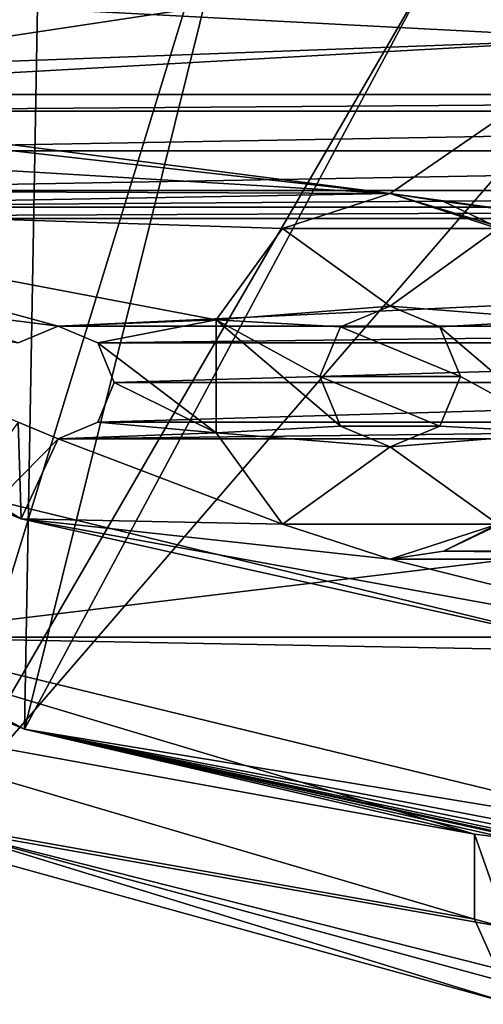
# Model space of a CAD drawing. Header units: millimetres. Extents: x -275 to 275, y -2132 to 836.
# Tile 10 of 83: x -13.58 to -5.35, y -1860.17 to -1842.66. Entities that reach past the tile are written whole.
import ezdxf

# ---------------------------------------------------------------- set-up
doc = ezdxf.new("R2010")
doc.units = ezdxf.units.MM
doc.header["$LTSCALE"] = 13.670324
for name, color, linetype in [('116', 7, 'CONTINUOUS'), ('117', 7, 'CONTINUOUS'), ('143', 7, 'CONTINUOUS'), ('144', 7, 'CONTINUOUS'), ('145', 7, 'CONTINUOUS'), ('146', 7, 'CONTINUOUS'), ('147', 7, 'CONTINUOUS'), ('148', 7, 'CONTINUOUS'), ('177', 7, 'CONTINUOUS'), ('183', 7, 'CONTINUOUS'), ('199', 7, 'CONTINUOUS'), ('201', 7, 'CONTINUOUS'), ('202', 7, 'CONTINUOUS'), ('210', 7, 'CONTINUOUS'), ('211', 7, 'CONTINUOUS'), ('36', 7, 'CONTINUOUS'), ('44', 7, 'CONTINUOUS'), ('45', 7, 'CONTINUOUS'), ('52', 7, 'CONTINUOUS'), ('56', 7, 'CONTINUOUS')]:
    doc.layers.add(name, color=color, linetype=linetype)

msp = doc.modelspace()

# ---------------------------------------------------------------- linework, layer by layer
at = {"layer": '116', "linetype": 'CONTINUOUS'}
for points in [[(-12.194, -1848.402, 72.068), (-12.901, -1848.109, 72.068), (-12.194, -1848.402, 70.068), (-12.194, -1848.402, 72.068)], [(-12.901, -1848.109, 72.068), (-12.901, -1848.109, 70.068), (-12.194, -1848.402, 70.068), (-12.901, -1848.109, 72.068)], [(-11.901, -1849.109, 72.068), (-12.194, -1848.402, 72.068), (-11.901, -1849.109, 70.068), (-11.901, -1849.109, 72.068)], [(-12.194, -1848.402, 72.068), (-12.194, -1848.402, 70.068), (-11.901, -1849.109, 70.068), (-12.194, -1848.402, 72.068)], [(-12.194, -1849.816, 72.068), (-11.901, -1849.109, 72.068), (-12.194, -1849.816, 70.068), (-12.194, -1849.816, 72.068)], [(-11.901, -1849.109, 72.068), (-11.901, -1849.109, 70.068), (-12.194, -1849.816, 70.068), (-11.901, -1849.109, 72.068)], [(-12.901, -1850.109, 72.068), (-12.194, -1849.816, 72.068), (-12.901, -1850.109, 70.068), (-12.901, -1850.109, 72.068)], [(-12.194, -1849.816, 72.068), (-12.194, -1849.816, 70.068), (-12.901, -1850.109, 70.068), (-12.194, -1849.816, 72.068)]]:
    msp.add_3dface(points, dxfattribs=at)
at = {"layer": '117', "linetype": 'CONTINUOUS'}
for points in [[(-12.901, -1848.109, 72.068), (-13.608, -1848.402, 72.068), (-12.901, -1848.109, 70.068), (-12.901, -1848.109, 72.068)], [(-12.901, -1848.109, 70.068), (-13.608, -1848.402, 72.068), (-13.608, -1848.402, 70.068), (-12.901, -1848.109, 70.068)], [(-13.608, -1849.816, 72.068), (-12.901, -1850.109, 72.068), (-13.608, -1849.816, 70.068), (-13.608, -1849.816, 72.068)], [(-12.901, -1850.109, 72.068), (-12.901, -1850.109, 70.068), (-13.608, -1849.816, 70.068), (-12.901, -1850.109, 72.068)]]:
    msp.add_3dface(points, dxfattribs=at)
at = {"layer": '143', "linetype": 'CONTINUOUS'}
for points in [[(-7, -1845.75, 70.068), (-6.055, -1845.891, 70.068), (-7, -1845.75, 62.068), (-7, -1845.75, 70.068)], [(-6.055, -1845.891, 70.068), (-5.191, -1846.3, 70.068), (-7, -1845.75, 62.068), (-6.055, -1845.891, 70.068)], [(-5.191, -1846.3, 70.068), (-5.191, -1846.3, 64.168), (-7, -1845.75, 62.068), (-5.191, -1846.3, 70.068)], [(-7, -1845.75, 62.068), (-5.191, -1846.3, 64.168), (-5.09, -1846.371, 62.068), (-7, -1845.75, 62.068)], [(-6.055, -1852.109, 70.068), (-7, -1852.25, 70.068), (-5.09, -1851.629, 62.068), (-6.055, -1852.109, 70.068)], [(-7, -1852.25, 70.068), (-7, -1852.25, 62.068), (-5.09, -1851.629, 62.068), (-7, -1852.25, 70.068)], [(-5.191, -1851.7, 64.168), (-6.055, -1852.109, 70.068), (-5.09, -1851.629, 62.068), (-5.191, -1851.7, 64.168)], [(-5.191, -1851.7, 70.068), (-6.055, -1852.109, 70.068), (-5.191, -1851.7, 64.168), (-5.191, -1851.7, 70.068)]]:
    msp.add_3dface(points, dxfattribs=at)
at = {"layer": '144', "linetype": 'CONTINUOUS'}
for points in [[(-7, -1845.75, 62.068), (-5.09, -1846.371, 62.068), (-8.91, -1846.371, 62.068), (-7, -1845.75, 62.068)], [(-10.091, -1847.996, 62.068), (-8.91, -1846.371, 62.068), (-7, -1847.75, 62.068), (-10.091, -1847.996, 62.068)], [(-8.91, -1846.371, 62.068), (-5.09, -1846.371, 62.068), (-7, -1847.75, 62.068), (-8.91, -1846.371, 62.068)], [(-5.09, -1846.371, 62.068), (-3.909, -1847.996, 62.068), (-7, -1847.75, 62.068), (-5.09, -1846.371, 62.068)], [(-10.091, -1847.996, 62.068), (-7, -1847.75, 62.068), (-7.884, -1848.116, 62.068), (-10.091, -1847.996, 62.068)], [(-7, -1847.75, 62.068), (-3.909, -1847.996, 62.068), (-6.116, -1848.116, 62.068), (-7, -1847.75, 62.068)], [(-10.091, -1850.004, 62.068), (-10.091, -1847.996, 62.068), (-7.884, -1849.884, 62.068), (-10.091, -1850.004, 62.068)], [(-7.884, -1849.884, 62.068), (-10.091, -1847.996, 62.068), (-8.25, -1849, 62.068), (-7.884, -1849.884, 62.068)], [(-8.25, -1849, 62.068), (-10.091, -1847.996, 62.068), (-7.884, -1848.116, 62.068), (-8.25, -1849, 62.068)], [(-3.909, -1847.996, 62.068), (-3.909, -1850.004, 62.068), (-6.116, -1848.116, 62.068), (-3.909, -1847.996, 62.068)], [(-6.116, -1848.116, 62.068), (-3.909, -1850.004, 62.068), (-5.75, -1849, 62.068), (-6.116, -1848.116, 62.068)], [(-5.75, -1849, 62.068), (-3.909, -1850.004, 62.068), (-6.116, -1849.884, 62.068), (-5.75, -1849, 62.068)], [(-7, -1850.25, 62.068), (-10.091, -1850.004, 62.068), (-7.884, -1849.884, 62.068), (-7, -1850.25, 62.068)], [(-8.91, -1851.629, 62.068), (-10.091, -1850.004, 62.068), (-7, -1850.25, 62.068), (-8.91, -1851.629, 62.068)], [(-6.116, -1849.884, 62.068), (-3.909, -1850.004, 62.068), (-7, -1850.25, 62.068), (-6.116, -1849.884, 62.068)], [(-3.909, -1850.004, 62.068), (-5.09, -1851.629, 62.068), (-7, -1850.25, 62.068), (-3.909, -1850.004, 62.068)], [(-5.09, -1851.629, 62.068), (-8.91, -1851.629, 62.068), (-7, -1850.25, 62.068), (-5.09, -1851.629, 62.068)], [(-5.09, -1851.629, 62.068), (-7, -1852.25, 62.068), (-8.91, -1851.629, 62.068), (-5.09, -1851.629, 62.068)]]:
    msp.add_3dface(points, dxfattribs=at)
at = {"layer": '145', "linetype": 'CONTINUOUS'}
for points in [[(-8.91, -1846.371, 70.068), (-7, -1845.75, 70.068), (-8.91, -1846.371, 62.068), (-8.91, -1846.371, 70.068)], [(-7, -1845.75, 70.068), (-7, -1845.75, 62.068), (-8.91, -1846.371, 62.068), (-7, -1845.75, 70.068)], [(-10.091, -1847.996, 70.068), (-8.91, -1846.371, 70.068), (-10.091, -1847.996, 62.068), (-10.091, -1847.996, 70.068)], [(-8.91, -1846.371, 70.068), (-8.91, -1846.371, 62.068), (-10.091, -1847.996, 62.068), (-8.91, -1846.371, 70.068)], [(-10.091, -1850.004, 70.068), (-10.091, -1847.996, 70.068), (-10.091, -1850.004, 62.068), (-10.091, -1850.004, 70.068)], [(-10.091, -1847.996, 70.068), (-10.091, -1847.996, 62.068), (-10.091, -1850.004, 62.068), (-10.091, -1847.996, 70.068)], [(-8.91, -1851.629, 70.068), (-10.091, -1850.004, 70.068), (-8.91, -1851.629, 62.068), (-8.91, -1851.629, 70.068)], [(-10.091, -1850.004, 70.068), (-10.091, -1850.004, 62.068), (-8.91, -1851.629, 62.068), (-10.091, -1850.004, 70.068)], [(-7, -1852.25, 70.068), (-8.91, -1851.629, 70.068), (-7, -1852.25, 62.068), (-7, -1852.25, 70.068)], [(-7, -1852.25, 62.068), (-8.91, -1851.629, 70.068), (-8.91, -1851.629, 62.068), (-7, -1852.25, 62.068)]]:
    msp.add_3dface(points, dxfattribs=at)
at = {"layer": '146', "linetype": 'CONTINUOUS'}
for points in [[(-7, -1847.75, 62.068), (-6.116, -1848.116, 62.068), (-7, -1847.75, 70.068), (-7, -1847.75, 62.068)], [(-7, -1847.75, 70.068), (-6.116, -1848.116, 62.068), (-6.116, -1848.116, 70.068), (-7, -1847.75, 70.068)], [(-6.116, -1848.116, 62.068), (-5.75, -1849, 62.068), (-6.116, -1848.116, 70.068), (-6.116, -1848.116, 62.068)], [(-6.116, -1848.116, 70.068), (-5.75, -1849, 62.068), (-5.75, -1849, 70.068), (-6.116, -1848.116, 70.068)], [(-5.75, -1849, 62.068), (-6.116, -1849.884, 62.068), (-5.75, -1849, 70.068), (-5.75, -1849, 62.068)], [(-5.75, -1849, 70.068), (-6.116, -1849.884, 62.068), (-6.116, -1849.884, 70.068), (-5.75, -1849, 70.068)], [(-6.116, -1849.884, 62.068), (-7, -1850.25, 62.068), (-6.116, -1849.884, 70.068), (-6.116, -1849.884, 62.068)], [(-6.116, -1849.884, 70.068), (-7, -1850.25, 62.068), (-7, -1850.25, 70.068), (-6.116, -1849.884, 70.068)]]:
    msp.add_3dface(points, dxfattribs=at)
at = {"layer": '147', "linetype": 'CONTINUOUS'}
for points in [[(-7.884, -1848.116, 62.068), (-7, -1847.75, 62.068), (-7.884, -1848.116, 70.068), (-7.884, -1848.116, 62.068)], [(-7, -1847.75, 62.068), (-7, -1847.75, 70.068), (-7.884, -1848.116, 70.068), (-7, -1847.75, 62.068)], [(-8.25, -1849, 62.068), (-7.884, -1848.116, 62.068), (-8.25, -1849, 70.068), (-8.25, -1849, 62.068)], [(-8.25, -1849, 70.068), (-7.884, -1848.116, 62.068), (-7.884, -1848.116, 70.068), (-8.25, -1849, 70.068)], [(-7.884, -1849.884, 62.068), (-8.25, -1849, 62.068), (-7.884, -1849.884, 70.068), (-7.884, -1849.884, 62.068)], [(-7.884, -1849.884, 70.068), (-8.25, -1849, 62.068), (-8.25, -1849, 70.068), (-7.884, -1849.884, 70.068)], [(-7, -1850.25, 62.068), (-7.884, -1849.884, 62.068), (-7, -1850.25, 70.068), (-7, -1850.25, 62.068)], [(-7, -1850.25, 70.068), (-7.884, -1849.884, 62.068), (-7.884, -1849.884, 70.068), (-7, -1850.25, 70.068)]]:
    msp.add_3dface(points, dxfattribs=at)
at = {"layer": '148', "linetype": 'CONTINUOUS'}
for points in [[(-7, -1847.75, 70.068), (-6.116, -1848.116, 70.068), (-7.884, -1848.116, 70.068), (-7, -1847.75, 70.068)], [(-5.75, -1849, 70.068), (-8.25, -1849, 70.068), (-7.884, -1848.116, 70.068), (-5.75, -1849, 70.068)], [(-6.116, -1848.116, 70.068), (-5.75, -1849, 70.068), (-7.884, -1848.116, 70.068), (-6.116, -1848.116, 70.068)], [(-5.75, -1849, 70.068), (-6.116, -1849.884, 70.068), (-8.25, -1849, 70.068), (-5.75, -1849, 70.068)], [(-6.116, -1849.884, 70.068), (-7.884, -1849.884, 70.068), (-8.25, -1849, 70.068), (-6.116, -1849.884, 70.068)], [(-6.116, -1849.884, 70.068), (-7, -1850.25, 70.068), (-7.884, -1849.884, 70.068), (-6.116, -1849.884, 70.068)]]:
    msp.add_3dface(points, dxfattribs=at)
at = {"layer": '177', "linetype": 'CONTINUOUS'}
for points in [[(-13.495, -1855.273, 57.773), (-13.136, -1835.16, 53.368), (-25.559, -1848.828, 57.773), (-13.495, -1855.273, 57.773)], [(-25.559, -1848.828, 57.773), (-13.136, -1835.16, 53.368), (-21.492, -1841.706, 55.827), (-25.559, -1848.828, 57.773)], [(-9.048, -1837.345, 53.368), (-13.136, -1835.16, 53.368), (-13.495, -1855.273, 57.773), (-9.048, -1837.345, 53.368)], [(-4.613, -1838.691, 53.368), (-9.048, -1837.345, 53.368), (-13.495, -1855.273, 57.773), (-4.613, -1838.691, 53.368)], [(0, -1857.5, 57.773), (-4.613, -1838.691, 53.368), (-13.495, -1855.273, 57.773), (0, -1857.5, 57.773)]]:
    msp.add_3dface(points, dxfattribs=at)
at = {"layer": '183', "linetype": 'CONTINUOUS'}
for points in [[(-13.495, -1855.273, 57.773), (-25.559, -1848.828, 57.773), (-18.314, -1853.297, 71.068), (-13.495, -1855.273, 57.773)], [(-5.5, -1857.138, 71.068), (-13.495, -1855.273, 57.773), (-18.314, -1853.297, 71.068), (-5.5, -1857.138, 71.068)], [(0, -1857.5, 57.773), (-13.495, -1855.273, 57.773), (0, -1857.5, 59.068), (0, -1857.5, 57.773)], [(0, -1857.5, 59.068), (-13.495, -1855.273, 57.773), (-2.173, -1857.444, 59.656), (0, -1857.5, 59.068)], [(-2.173, -1857.444, 59.656), (-13.495, -1855.273, 57.773), (-3.087, -1857.386, 60.364), (-2.173, -1857.444, 59.656)], [(-3.087, -1857.386, 60.364), (-13.495, -1855.273, 57.773), (-3.795, -1857.328, 61.297), (-3.087, -1857.386, 60.364)], [(-3.795, -1857.328, 61.297), (-13.495, -1855.273, 57.773), (-4.242, -1857.285, 62.389), (-3.795, -1857.328, 61.297)], [(-4.242, -1857.285, 62.389), (-13.495, -1855.273, 57.773), (-4.395, -1857.269, 63.568), (-4.242, -1857.285, 62.389)], [(-4.395, -1857.269, 63.568), (-13.495, -1855.273, 57.773), (-4.395, -1857.269, 70.735), (-4.395, -1857.269, 63.568)], [(-4.395, -1857.269, 70.735), (-13.495, -1855.273, 57.773), (-4.923, -1857.21, 70.983), (-4.395, -1857.269, 70.735)], [(-4.923, -1857.21, 70.983), (-13.495, -1855.273, 57.773), (-5.5, -1857.138, 71.068), (-4.923, -1857.21, 70.983)]]:
    msp.add_3dface(points, dxfattribs=at)
at = {"layer": '199', "linetype": 'CONTINUOUS'}
for points in [[(-5.5, -1858.651, 71.068), (-18.83, -1854.713, 71.068), (-18.843, -1856.283, 69.642), (-5.5, -1858.651, 71.068)], [(-4.828, -1860.165, 69.642), (-5.5, -1858.651, 71.068), (-18.843, -1856.283, 69.642), (-4.828, -1860.165, 69.642)], [(-4.916, -1858.809, 70.981), (-5.5, -1858.651, 71.068), (-4.828, -1860.165, 69.642), (-4.916, -1858.809, 70.981)]]:
    msp.add_3dface(points, dxfattribs=at)
at = {"layer": '201', "linetype": 'CONTINUOUS'}
for points in [[(-5.5, -1857.138, 71.068), (-18.314, -1853.297, 71.068), (-18.83, -1854.713, 71.068), (-5.5, -1857.138, 71.068)], [(-5.5, -1857.138, 71.068), (-18.83, -1854.713, 71.068), (-5.5, -1858.651, 71.068), (-5.5, -1857.138, 71.068)]]:
    msp.add_3dface(points, dxfattribs=at)
at = {"layer": '202', "linetype": 'CONTINUOUS'}
for points in [[(-4.923, -1857.21, 70.983), (-5.5, -1857.138, 71.068), (-4.916, -1858.809, 70.981), (-4.923, -1857.21, 70.983)], [(-5.5, -1857.138, 71.068), (-5.5, -1858.651, 71.068), (-4.916, -1858.809, 70.981), (-5.5, -1857.138, 71.068)]]:
    msp.add_3dface(points, dxfattribs=at)
at = {"layer": '210', "linetype": 'CONTINUOUS'}
for points in [[(-4.828, -1860.165, 69.642), (-18.843, -1856.283, 69.642), (-15.107, -1857.005, 55.209), (-4.828, -1860.165, 69.642)], [(-4.603, -1859.866, 63.515), (-4.828, -1860.165, 69.642), (-15.107, -1857.005, 55.209), (-4.603, -1859.866, 63.515)], [(-4.002, -1859.807, 61.291), (-4.603, -1859.866, 63.515), (-15.107, -1857.005, 55.209), (-4.002, -1859.807, 61.291)], [(0, -1859.669, 55.209), (-4.002, -1859.807, 61.291), (-15.107, -1857.005, 55.209), (0, -1859.669, 55.209)]]:
    msp.add_3dface(points, dxfattribs=at)
at = {"layer": '211', "linetype": 'CONTINUOUS'}
for points in [[(-13.334, -1835.455, 50.368), (-28.391, -1849.335, 55.209), (-16.971, -1832.47, 50.368), (-13.334, -1835.455, 50.368)], [(-9.185, -1837.673, 50.368), (-28.391, -1849.335, 55.209), (-13.334, -1835.455, 50.368), (-9.185, -1837.673, 50.368)], [(-15.107, -1857.005, 55.209), (-28.391, -1849.335, 55.209), (-9.185, -1837.673, 50.368), (-15.107, -1857.005, 55.209)], [(-4.682, -1839.039, 50.368), (-15.107, -1857.005, 55.209), (-9.185, -1837.673, 50.368), (-4.682, -1839.039, 50.368)], [(0, -1839.5, 50.368), (-15.107, -1857.005, 55.209), (-4.682, -1839.039, 50.368), (0, -1839.5, 50.368)], [(0, -1859.669, 55.209), (-15.107, -1857.005, 55.209), (0, -1839.5, 50.368), (0, -1859.669, 55.209)]]:
    msp.add_3dface(points, dxfattribs=at)
at = {"layer": '36', "linetype": 'CONTINUOUS'}
for points in [[(-20.649, -1843.989, 72.068), (36.43, -1835.377, 72.068), (-36.43, -1835.377, 72.068), (-20.649, -1843.989, 72.068)], [(-20.649, -1843.989, 72.068), (20.649, -1843.989, 72.068), (36.43, -1835.377, 72.068), (-20.649, -1843.989, 72.068)], [(20.649, -1843.989, 72.068), (-20.649, -1843.989, 72.068), (-19.942, -1844.282, 72.068), (20.649, -1843.989, 72.068)], [(19.942, -1844.282, 72.068), (20.649, -1843.989, 72.068), (-19.942, -1844.282, 72.068), (19.942, -1844.282, 72.068)], [(-19.649, -1844.989, 72.068), (19.942, -1844.282, 72.068), (-19.942, -1844.282, 72.068), (-19.649, -1844.989, 72.068)], [(19.649, -1844.99, 72.068), (19.942, -1844.282, 72.068), (-19.649, -1844.989, 72.068), (19.649, -1844.99, 72.068)], [(-19.942, -1845.697, 72.068), (19.649, -1844.99, 72.068), (-19.649, -1844.989, 72.068), (-19.942, -1845.697, 72.068)], [(19.942, -1845.697, 72.068), (19.649, -1844.99, 72.068), (-19.942, -1845.697, 72.068), (19.942, -1845.697, 72.068)], [(19.942, -1845.697, 72.068), (-20.649, -1845.989, 72.068), (20.649, -1845.989, 72.068), (19.942, -1845.697, 72.068)], [(-20.649, -1845.989, 72.068), (19.942, -1845.697, 72.068), (-19.942, -1845.697, 72.068), (-20.649, -1845.989, 72.068)], [(20.649, -1845.989, 72.068), (-20.649, -1845.989, 72.068), (-27.932, -1846.193, 72.068), (20.649, -1845.989, 72.068)], [(27.932, -1846.193, 72.068), (20.649, -1845.989, 72.068), (-27.932, -1846.193, 72.068), (27.932, -1846.193, 72.068)], [(-13.608, -1848.402, 72.068), (-12.901, -1848.109, 72.068), (-27.932, -1846.193, 72.068), (-13.608, -1848.402, 72.068)], [(-12.901, -1848.109, 72.068), (27.932, -1846.193, 72.068), (-27.932, -1846.193, 72.068), (-12.901, -1848.109, 72.068)], [(-12.901, -1848.109, 72.068), (12.901, -1848.109, 72.068), (27.932, -1846.193, 72.068), (-12.901, -1848.109, 72.068)], [(-12.901, -1848.109, 72.068), (-12.194, -1848.402, 72.068), (12.901, -1848.109, 72.068), (-12.901, -1848.109, 72.068)], [(12.901, -1848.109, 72.068), (-12.194, -1848.402, 72.068), (12.194, -1848.402, 72.068), (12.901, -1848.109, 72.068)], [(-12.194, -1848.402, 72.068), (-11.901, -1849.109, 72.068), (12.194, -1848.402, 72.068), (-12.194, -1848.402, 72.068)], [(12.194, -1848.402, 72.068), (-11.901, -1849.109, 72.068), (11.901, -1849.109, 72.068), (12.194, -1848.402, 72.068)], [(-11.901, -1849.109, 72.068), (-12.194, -1849.816, 72.068), (11.901, -1849.109, 72.068), (-11.901, -1849.109, 72.068)], [(11.901, -1849.109, 72.068), (-12.194, -1849.816, 72.068), (12.194, -1849.816, 72.068), (11.901, -1849.109, 72.068)], [(-12.901, -1850.109, 72.068), (-13.608, -1849.816, 72.068), (-16.365, -1853.637, 72.068), (-12.901, -1850.109, 72.068)], [(-12.194, -1849.816, 72.068), (-12.901, -1850.109, 72.068), (12.194, -1849.816, 72.068), (-12.194, -1849.816, 72.068)], [(12.194, -1849.816, 72.068), (-12.901, -1850.109, 72.068), (12.901, -1850.109, 72.068), (12.194, -1849.816, 72.068)], [(12.901, -1850.109, 72.068), (-12.901, -1850.109, 72.068), (-16.365, -1853.637, 72.068), (12.901, -1850.109, 72.068)], [(16.365, -1853.637, 72.068), (12.901, -1850.109, 72.068), (-16.365, -1853.637, 72.068), (16.365, -1853.637, 72.068)], [(-3, -1856.891, 72.068), (16.365, -1853.637, 72.068), (-16.365, -1853.637, 72.068), (-3, -1856.891, 72.068)]]:
    msp.add_3dface(points, dxfattribs=at)
at = {"layer": '44', "linetype": 'CONTINUOUS'}
for points in [[(-3, -1856.891, 72.068), (-16.365, -1853.637, 72.068), (-3, -1856.891, 65.568), (-3, -1856.891, 72.068)], [(-3, -1856.891, 65.568), (-16.365, -1853.637, 72.068), (-16.365, -1853.637, 65.568), (-3, -1856.891, 65.568)]]:
    msp.add_3dface(points, dxfattribs=at)
at = {"layer": '45', "linetype": 'CONTINUOUS'}
for points in [[(-3, -1853.883, 65.568), (-16.365, -1853.637, 65.568), (-14.95, -1850.979, 65.568), (-3, -1853.883, 65.568)], [(-3, -1853.883, 65.568), (-3, -1856.891, 65.568), (-16.365, -1853.637, 65.568), (-3, -1853.883, 65.568)]]:
    msp.add_3dface(points, dxfattribs=at)
at = {"layer": '52', "linetype": 'CONTINUOUS'}
for points in [[(-14.95, -1850.979, 65.568), (-25.374, -1844.455, 65.568), (-13.555, -1851.535, 70.068), (-14.95, -1850.979, 65.568)], [(-25.374, -1844.455, 65.568), (-25.374, -1844.455, 70.068), (-13.555, -1851.535, 70.068), (-25.374, -1844.455, 65.568)], [(-3, -1853.883, 65.568), (-14.95, -1850.979, 65.568), (-13.555, -1851.535, 70.068), (-3, -1853.883, 65.568)], [(0, -1854, 70.068), (-3, -1853.883, 65.568), (-13.555, -1851.535, 70.068), (0, -1854, 70.068)]]:
    msp.add_3dface(points, dxfattribs=at)
at = {"layer": '56', "linetype": 'CONTINUOUS'}
for points in [[(-3, -1843, 70.068), (-22.112, -1841.991, 70.068), (-2.598, -1841.5, 70.068), (-3, -1843, 70.068)], [(-23.346, -1843.749, 70.068), (-22.112, -1841.991, 70.068), (-3, -1843, 70.068), (-23.346, -1843.749, 70.068)], [(-20.649, -1843.989, 70.068), (-23.346, -1843.749, 70.068), (-3, -1843, 70.068), (-20.649, -1843.989, 70.068)], [(-7, -1845.75, 70.068), (-20.649, -1843.989, 70.068), (-3, -1843, 70.068), (-7, -1845.75, 70.068)], [(-3, -1846.3, 70.068), (-7, -1845.75, 70.068), (-3, -1843, 70.068), (-3, -1846.3, 70.068)], [(-19.942, -1844.282, 70.068), (-20.649, -1843.989, 70.068), (-7, -1845.75, 70.068), (-19.942, -1844.282, 70.068)], [(-19.649, -1844.99, 70.068), (-19.942, -1844.282, 70.068), (-7, -1845.75, 70.068), (-19.649, -1844.99, 70.068)], [(-13.555, -1851.535, 70.068), (-25.374, -1844.455, 70.068), (-13.608, -1849.816, 70.068), (-13.555, -1851.535, 70.068)], [(-19.942, -1845.697, 70.068), (-19.649, -1844.99, 70.068), (-7, -1845.75, 70.068), (-19.942, -1845.697, 70.068)], [(-20.649, -1845.989, 70.068), (-19.942, -1845.697, 70.068), (-7, -1845.75, 70.068), (-20.649, -1845.989, 70.068)], [(-8.91, -1846.371, 70.068), (-20.649, -1845.989, 70.068), (-7, -1845.75, 70.068), (-8.91, -1846.371, 70.068)], [(-6.055, -1845.891, 70.068), (-7, -1845.75, 70.068), (-3, -1846.3, 70.068), (-6.055, -1845.891, 70.068)], [(-20.649, -1845.989, 70.068), (-12.901, -1848.109, 70.068), (-13.608, -1848.402, 70.068), (-20.649, -1845.989, 70.068)], [(-12.901, -1848.109, 70.068), (-20.649, -1845.989, 70.068), (-10.091, -1847.996, 70.068), (-12.901, -1848.109, 70.068)], [(-10.091, -1847.996, 70.068), (-20.649, -1845.989, 70.068), (-8.91, -1846.371, 70.068), (-10.091, -1847.996, 70.068)], [(-5.191, -1846.3, 70.068), (-6.055, -1845.891, 70.068), (-3, -1846.3, 70.068), (-5.191, -1846.3, 70.068)], [(-12.194, -1848.402, 70.068), (-12.901, -1848.109, 70.068), (-10.091, -1847.996, 70.068), (-12.194, -1848.402, 70.068)], [(-10.091, -1850.004, 70.068), (-12.194, -1848.402, 70.068), (-10.091, -1847.996, 70.068), (-10.091, -1850.004, 70.068)], [(-11.901, -1849.109, 70.068), (-12.194, -1848.402, 70.068), (-10.091, -1850.004, 70.068), (-11.901, -1849.109, 70.068)], [(-12.194, -1849.816, 70.068), (-11.901, -1849.109, 70.068), (-10.091, -1850.004, 70.068), (-12.194, -1849.816, 70.068)], [(-12.901, -1850.109, 70.068), (-13.555, -1851.535, 70.068), (-13.608, -1849.816, 70.068), (-12.901, -1850.109, 70.068)], [(-12.901, -1850.109, 70.068), (-12.194, -1849.816, 70.068), (-10.091, -1850.004, 70.068), (-12.901, -1850.109, 70.068)], [(-8.91, -1851.629, 70.068), (-12.901, -1850.109, 70.068), (-10.091, -1850.004, 70.068), (-8.91, -1851.629, 70.068)], [(-13.555, -1851.535, 70.068), (-12.901, -1850.109, 70.068), (-8.91, -1851.629, 70.068), (-13.555, -1851.535, 70.068)], [(0, -1854, 70.068), (-13.555, -1851.535, 70.068), (-7, -1852.25, 70.068), (0, -1854, 70.068)], [(-7, -1852.25, 70.068), (-13.555, -1851.535, 70.068), (-8.91, -1851.629, 70.068), (-7, -1852.25, 70.068)], [(-6.055, -1852.109, 70.068), (-5.191, -1851.7, 70.068), (6.055, -1852.109, 70.068), (-6.055, -1852.109, 70.068)], [(-7, -1852.25, 70.068), (-6.055, -1852.109, 70.068), (7, -1852.25, 70.068), (-7, -1852.25, 70.068)], [(7, -1852.25, 70.068), (-6.055, -1852.109, 70.068), (6.055, -1852.109, 70.068), (7, -1852.25, 70.068)], [(0, -1854, 70.068), (-7, -1852.25, 70.068), (7, -1852.25, 70.068), (0, -1854, 70.068)]]:
    msp.add_3dface(points, dxfattribs=at)

doc.saveas('drawing.dxf')
